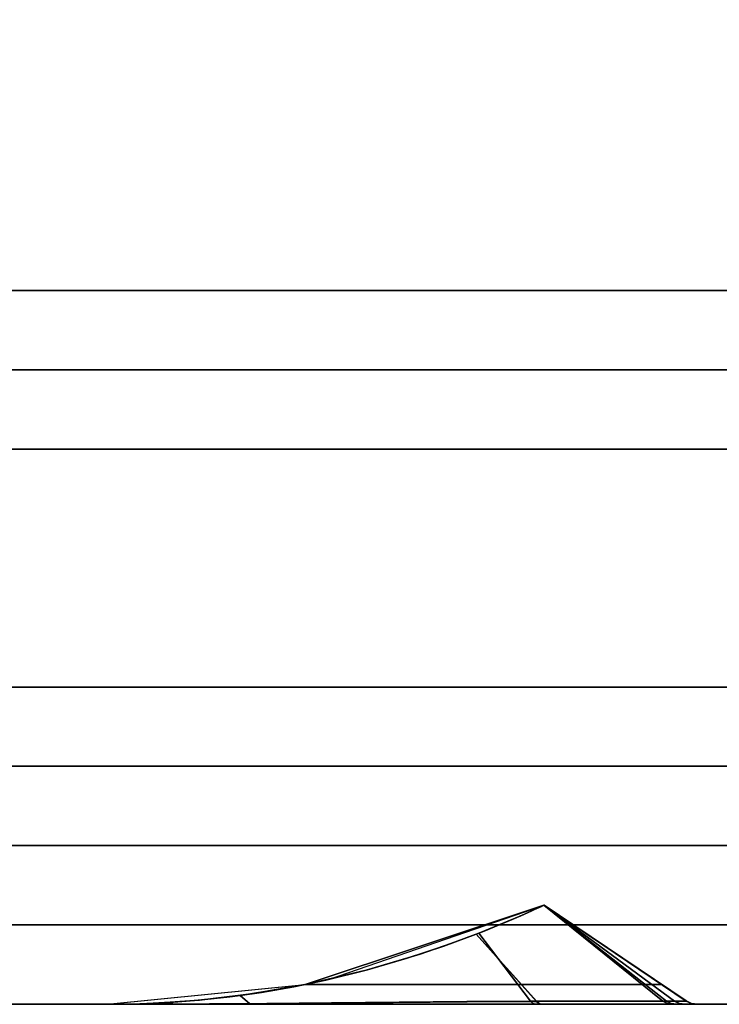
# Model space of a CAD drawing. Header units: centimetres. Extents: x -18 to 18, y -18 to 18.
# Tile 10 of 45: x -5.7 to -2.2, y -18 to -13. Entities that reach past the tile are written whole.
import ezdxf

# ---------------------------------------------------------------- set-up
doc = ezdxf.new("R2010")
doc.units = ezdxf.units.CM
doc.layers.get('0').update_dxf_attribs({"true_color": 0x5890e1})

msp = doc.modelspace()

# ---------------------------------------------------------------- linework, layer by layer
at = {"color": 183, "true_color": 0x8c58e1}
for points in [[(17.6, 17.6, 0), (17.6, -17.6, 0), (-17.6, -17.6, 0), (-17.6, 17.6, 0)], [(-17.6, 17.6, 0), (-17.6, -17.6, 0), (17.6, -17.6, 0), (17.6, 17.6, 0)], [(-16.4, 16.4, 0), (16.4, 16.4, 0), (16.4, -16.4, 0), (-16.4, -16.4, 0)], [(-14.4, -14.4, 0), (-14.4, 14.4, 0), (14.4, 14.4, 0), (14.4, -14.4, 0)], [(14.4, -14.8, 0), (-14.4, -14.8, 0), (-14.4, -14.7923, 0), (-14.4, -14.7695, 0), (-14.4, -14.7325, 0), (-14.4, -14.6828, 0), (-14.4, -14.6222, 0), (-14.4, -14.553, 0), (-14.4, -14.478, 0), (-14.4, -14.4, 0), (14.4, -14.4, 0), (14.4, -14.478, 0), (14.4, -14.553, 0), (14.4, -14.6222, 0), (14.4, -14.6828, 0), (14.4, -14.7325, 0), (14.4, -14.7695, 0), (14.4, -14.7923, 0)], [(14.4, -14.8674, 0), (14.4, -14.9172, 0), (14.4, -14.9778, 0), (14.4, -15.0469, 0), (14.4, -15.122, 0), (14.4, -15.2, 0), (-14.4, -15.2, 0), (-14.4, -15.122, 0), (-14.4, -15.0469, 0), (-14.4, -14.9778, 0), (-14.4, -14.9172, 0), (-14.4, -14.8674, 0), (-14.4, -14.8304, 0), (-14.4, -14.8077, 0), (-14.4, -14.8, 0), (14.4, -14.8, 0), (14.4, -14.8077, 0), (14.4, -14.8304, 0)], [(16.4, -16.7923, 0), (16.4, -16.8, 0), (-16.4, -16.8, 0), (-16.4, -16.7923, 0), (-16.4, -16.7695, 0), (-16.4, -16.7325, 0), (-16.4, -16.6828, 0), (-16.4, -16.6222, 0), (-16.4, -16.553, 0), (-16.4, -16.478, 0), (-16.4, -16.4, 0), (16.4, -16.4, 0), (16.4, -16.478, 0), (16.4, -16.553, 0), (16.4, -16.6222, 0), (16.4, -16.6828, 0), (16.4, -16.7325, 0), (16.4, -16.7695, 0)], [(16.4, -16.8304, 0), (16.4, -16.8674, 0), (16.4, -16.9172, 0), (16.4, -16.9778, 0), (16.4, -17.0469, 0), (16.4, -17.122, 0), (16.4, -17.2, 0), (-16.4, -17.2, 0), (-16.4, -17.122, 0), (-16.4, -17.0469, 0), (-16.4, -16.9778, 0), (-16.4, -16.9172, 0), (-16.4, -16.8674, 0), (-16.4, -16.8304, 0), (-16.4, -16.8077, 0), (-16.4, -16.8, 0), (16.4, -16.8, 0), (16.4, -16.8077, 0)], [(-5.2304, -18, 0), (-5.2447, -18, 0), (-5.2456, -17.9999, 0), (-5.2456, -18, 0), (-4.2464, -17.9, 0), (-3.0424, -17.4999, 0), (-3.0424, -17.4998, 0), (-3.0424, -17.4998, 0), (-3.0615, -17.5089, 0), (-3.1039, -17.5284, 0), (-3.1594, -17.5532, 0), (-3.2241, -17.581, 0), (-3.2942, -17.61, 0), (-3.3716, -17.6409, 0), (-3.5116, -17.6936, 0), (-3.6668, -17.7469, 0), (-3.9389, -17.8277, 0), (-4.2296, -17.8965, 0), (-4.5179, -17.9472, 0), (-4.78, -17.9785, 0), (-4.9284, -17.99, 0), (-5.0715, -17.997, 0), (-5.1365, -17.9988, 0), (-5.1911, -17.9996, 0)], [(-5.2447, -18, 0), (-5.2451, -18, 0), (-5.245, -18, 0), (-5.245, -18, 0), (-4.2457, -17.9, 0), (-4.1295, -17.875, 0), (-3.0419, -17.4999, 0), (-3.0419, -17.4999, 0), (-3.0419, -17.4999, 0), (-3.0419, -17.4999, 0), (-3.0419, -17.4999, 0), (-3.0427, -17.5003, 0), (-3.0555, -17.5064, 0), (-3.0906, -17.5227, 0), (-3.1412, -17.5455, 0), (-3.2029, -17.5723, 0), (-3.272, -17.6012, 0), (-3.3447, -17.6306, 0), (-3.3851, -17.6464, 0), (-3.5479, -17.7067, 0), (-3.7324, -17.768, 0), (-3.9332, -17.8263, 0), (-4.1434, -17.8781, 0), (-4.3051, -17.9116, 0), (-4.5748, -17.9553, 0), (-4.6269, -17.962, 0), (-4.786, -17.9791, 0), (-4.9323, -17.9904, 0), (-5.0111, -17.9947, 0), (-5.0802, -17.9974, 0), (-5.1422, -17.999, 0), (-5.1935, -17.9997, 0), (-5.2294, -18, 0), (-5.2419, -18, 0)], [(-5.2444, -18, 0), (-5.2448, -18, 0), (-5.2448, -18, 0), (-5.2448, -18, 0), (-4.2454, -17.9, 0), (-4.1292, -17.875, 0), (-3.0416, -17.4999, 0), (-3.0416, -17.4999, 0), (-3.0416, -17.4999, 0), (-3.0416, -17.4999, 0), (-3.0416, -17.4999, 0), (-3.0424, -17.5003, 0), (-3.0552, -17.5064, 0), (-3.0903, -17.5227, 0), (-3.1409, -17.5455, 0), (-3.2026, -17.5723, 0), (-3.2717, -17.6012, 0), (-3.3445, -17.6306, 0), (-3.3848, -17.6464, 0), (-3.5476, -17.7067, 0), (-3.7321, -17.768, 0), (-3.9329, -17.8263, 0), (-4.1432, -17.8781, 0), (-4.3048, -17.9116, 0), (-4.5745, -17.9553, 0), (-4.6266, -17.962, 0), (-4.7857, -17.9791, 0), (-4.932, -17.9904, 0), (-5.0108, -17.9947, 0), (-5.0799, -17.9974, 0), (-5.142, -17.999, 0), (-5.1933, -17.9997, 0), (-5.2291, -18, 0), (-5.2416, -18, 0)], [(-5.2444, -18, 0), (-5.2448, -18, 0), (-5.2448, -18, 0), (-5.2448, -18, 0), (-4.2454, -17.9, 0), (-4.1292, -17.875, 0), (-3.0416, -17.4999, 0), (-3.0416, -17.4999, 0), (-3.0416, -17.4999, 0), (-3.0416, -17.4999, 0), (-3.0416, -17.4999, 0), (-3.0424, -17.5003, 0), (-3.0552, -17.5064, 0), (-3.0903, -17.5227, 0), (-3.1409, -17.5455, 0), (-3.2026, -17.5723, 0), (-3.2717, -17.6012, 0), (-3.3445, -17.6306, 0), (-3.3848, -17.6464, 0), (-3.5476, -17.7067, 0), (-3.7321, -17.768, 0), (-3.9329, -17.8263, 0), (-4.1432, -17.8781, 0), (-4.3048, -17.9116, 0), (-4.467, -17.9397, 0), (-4.5745, -17.9553, 0), (-4.6266, -17.962, 0), (-4.7857, -17.9791, 0), (-4.932, -17.9904, 0), (-5.0108, -17.9947, 0), (-5.0799, -17.9974, 0), (-5.142, -17.999, 0), (-5.1933, -17.9997, 0), (-5.2291, -18, 0), (-5.2416, -18, 0)], [(-5.2444, -18, 0), (-5.2448, -18, 0), (-5.2448, -18, 0), (-5.2448, -18, 0), (-4.2454, -17.9, 0), (-4.1292, -17.875, 0), (-3.0416, -17.4999, 0), (-3.0416, -17.4999, 0), (-3.0416, -17.4999, 0), (-3.0416, -17.4999, 0), (-3.0416, -17.4999, 0), (-3.0424, -17.5003, 0), (-3.0552, -17.5064, 0), (-3.0903, -17.5227, 0), (-3.1409, -17.5455, 0), (-3.2026, -17.5723, 0), (-3.2717, -17.6012, 0), (-3.3445, -17.6306, 0), (-3.3848, -17.6464, 0), (-3.5476, -17.7067, 0), (-3.7321, -17.768, 0), (-3.9329, -17.8263, 0), (-4.1432, -17.8781, 0), (-4.3048, -17.9116, 0), (-4.467, -17.9397, 0), (-4.5745, -17.9553, 0), (-4.6266, -17.962, 0), (-4.7857, -17.9791, 0), (-4.932, -17.9904, 0), (-5.0108, -17.9947, 0), (-5.0799, -17.9974, 0), (-5.142, -17.999, 0), (-5.1933, -17.9997, 0), (-5.2291, -18, 0), (-5.2416, -18, 0)], [(-5.2444, -18, 0), (-5.2448, -18, 0), (-5.2448, -18, 0), (-5.2448, -18, 0), (-4.2454, -17.9, 0), (-4.1292, -17.875, 0), (-3.0416, -17.4999, 0), (-3.0416, -17.4999, 0), (-3.0416, -17.4999, 0), (-3.0416, -17.4999, 0), (-3.0416, -17.4999, 0), (-3.0424, -17.5003, 0), (-3.0552, -17.5064, 0), (-3.0903, -17.5227, 0), (-3.1409, -17.5455, 0), (-3.2026, -17.5723, 0), (-3.2717, -17.6012, 0), (-3.3445, -17.6306, 0), (-3.3848, -17.6464, 0), (-3.5476, -17.7067, 0), (-3.7321, -17.768, 0), (-3.9329, -17.8263, 0), (-4.1432, -17.8781, 0), (-4.3048, -17.9116, 0), (-4.467, -17.9397, 0), (-4.5745, -17.9553, 0), (-4.6266, -17.962, 0), (-4.7857, -17.9791, 0), (-4.932, -17.9904, 0), (-5.0108, -17.9947, 0), (-5.0799, -17.9974, 0), (-5.142, -17.999, 0), (-5.1933, -17.9997, 0), (-5.2291, -18, 0), (-5.2416, -18, 0)], [(-2.4481, -17.9, 0), (-3.0424, -17.4999, 0), (-4.2464, -17.9, 0)], [(-2.4478, -17.9, 0), (-3.0419, -17.4999, 0), (-4.2457, -17.9, 0)], [(-2.4475, -17.9, 0), (-3.0416, -17.4999, 0), (-4.2454, -17.9, 0)], [(-2.4475, -17.9, 0), (-3.0416, -17.4999, 0), (-4.2454, -17.9, 0)], [(-2.4475, -17.9, 0), (-3.0416, -17.4999, 0), (-4.2454, -17.9, 0)], [(-2.4475, -17.9, 0), (-3.0416, -17.4999, 0), (-4.2454, -17.9, 0)], [(-3.3851, -17.6464, 0), (-3.3447, -17.6306, 0), (-3.272, -17.6012, 0), (-3.2029, -17.5723, 0), (-3.1412, -17.5455, 0), (-3.0906, -17.5227, 0), (-3.0555, -17.5064, 0), (-3.0427, -17.5003, 0), (-2.4247, -17.9844, 0), (-2.5373, -17.984, 0), (-2.687, -17.9841, 0), (-2.8694, -17.9847, 0), (-3.0791, -17.9858, 0)], [(-3.3848, -17.6464, 0), (-3.3445, -17.6306, 0), (-3.2717, -17.6012, 0), (-3.2026, -17.5723, 0), (-3.1409, -17.5455, 0), (-3.0903, -17.5227, 0), (-3.0552, -17.5064, 0), (-3.0424, -17.5003, 0), (-2.4244, -17.9844, 0), (-2.537, -17.984, 0), (-2.6867, -17.9841, 0), (-2.8691, -17.9847, 0), (-3.0788, -17.9858, 0)], [(-3.3848, -17.6464, 0), (-3.3445, -17.6306, 0), (-3.2717, -17.6012, 0), (-3.2026, -17.5723, 0), (-3.1409, -17.5455, 0), (-3.0903, -17.5227, 0), (-3.0552, -17.5064, 0), (-3.0424, -17.5003, 0), (-2.4244, -17.9844, 0), (-2.537, -17.984, 0), (-2.6867, -17.9841, 0), (-2.8691, -17.9847, 0), (-3.0788, -17.9858, 0)], [(-3.3848, -17.6464, 0), (-3.3445, -17.6306, 0), (-3.2717, -17.6012, 0), (-3.2026, -17.5723, 0), (-3.1409, -17.5455, 0), (-3.0903, -17.5227, 0), (-3.0552, -17.5064, 0), (-3.0424, -17.5003, 0), (-2.4244, -17.9844, 0), (-2.537, -17.984, 0), (-2.6867, -17.9841, 0), (-2.8691, -17.9847, 0), (-3.0788, -17.9858, 0)], [(-3.3848, -17.6464, 0), (-3.3445, -17.6306, 0), (-3.2717, -17.6012, 0), (-3.2026, -17.5723, 0), (-3.1409, -17.5455, 0), (-3.0903, -17.5227, 0), (-3.0552, -17.5064, 0), (-3.0424, -17.5003, 0), (-2.4244, -17.9844, 0), (-2.537, -17.984, 0), (-2.6867, -17.9841, 0), (-2.8691, -17.9847, 0), (-3.0788, -17.9858, 0)], [(-3.2942, -17.61, 0), (-3.2361, -17.586, 0), (-3.2241, -17.581, 0), (-3.1594, -17.5532, 0), (-3.1039, -17.5284, 0), (-3.0615, -17.5089, 0), (-3.0424, -17.4998, 0), (-2.4426, -17.9846, 0), (-2.5613, -17.9838, 0), (-2.715, -17.9836, 0), (-2.8996, -17.9839, 0), (-3.1098, -17.9847, 0), (-3.3716, -17.6409, 0)], [(-3.0427, -17.5003, 0), (-3.0419, -17.4999, 0), (-3.0419, -17.4999, 0), (-2.3834, -17.9847, 0), (-2.4247, -17.9844, 0)], [(-3.0424, -17.4998, 0), (-3.0424, -17.4999, 0), (-2.4481, -17.9, 0), (-2.383, -17.9438, 0), (-2.3525, -17.9644, 0), (-2.3249, -17.983, 0), (-2.3248, -17.9829, 0)], [(-2.4426, -17.9846, 0), (-3.0424, -17.4998, 0), (-3.0424, -17.4998, 0), (-3.0424, -17.4998, 0), (-2.3248, -17.9829, 0), (-2.3519, -17.985, 0)], [(-3.0424, -17.5003, 0), (-3.0416, -17.4999, 0), (-3.0416, -17.4999, 0), (-2.3831, -17.9847, 0), (-2.4244, -17.9844, 0)], [(-3.0424, -17.5003, 0), (-3.0416, -17.4999, 0), (-3.0416, -17.4999, 0), (-2.3831, -17.9847, 0), (-2.4244, -17.9844, 0)], [(-3.0424, -17.5003, 0), (-3.0416, -17.4999, 0), (-3.0416, -17.4999, 0), (-2.3831, -17.9847, 0), (-2.4244, -17.9844, 0)], [(-3.0424, -17.5003, 0), (-3.0416, -17.4999, 0), (-3.0416, -17.4999, 0), (-2.3831, -17.9847, 0), (-2.4244, -17.9844, 0)], [(-3.0419, -17.4999, 0), (-3.0419, -17.4999, 0), (-2.4478, -17.9, 0), (-2.378, -17.947, 0), (-2.3479, -17.9672, 0), (-2.3246, -17.9829, 0), (-2.3246, -17.983, 0)], [(-2.3246, -17.983, 0), (-2.3247, -17.9835, 0), (-3.0419, -17.4999, 0), (-3.0419, -17.4999, 0)], [(-2.3247, -17.9835, 0), (-2.3834, -17.9847, 0), (-3.0419, -17.4999, 0), (-3.0419, -17.4999, 0)], [(-3.0416, -17.4999, 0), (-3.0416, -17.4999, 0), (-2.4475, -17.9, 0), (-2.3777, -17.947, 0), (-2.3476, -17.9672, 0), (-2.3243, -17.9829, 0), (-2.3243, -17.983, 0)], [(-2.3243, -17.983, 0), (-2.3244, -17.9835, 0), (-3.0416, -17.4999, 0), (-3.0416, -17.4999, 0)], [(-2.3244, -17.9835, 0), (-2.3831, -17.9847, 0), (-3.0416, -17.4999, 0), (-3.0416, -17.4999, 0)], [(-3.0416, -17.4999, 0), (-3.0416, -17.4999, 0), (-2.4475, -17.9, 0), (-2.3777, -17.947, 0), (-2.3476, -17.9672, 0), (-2.3243, -17.9829, 0), (-2.3243, -17.983, 0)], [(-2.3243, -17.983, 0), (-2.3244, -17.9835, 0), (-3.0416, -17.4999, 0), (-3.0416, -17.4999, 0)], [(-2.3244, -17.9835, 0), (-2.3831, -17.9847, 0), (-3.0416, -17.4999, 0), (-3.0416, -17.4999, 0)], [(-3.0416, -17.4999, 0), (-3.0416, -17.4999, 0), (-2.4475, -17.9, 0), (-2.3777, -17.947, 0), (-2.3476, -17.9672, 0), (-2.3243, -17.9829, 0), (-2.3243, -17.983, 0)], [(-2.3243, -17.983, 0), (-2.3244, -17.9835, 0), (-3.0416, -17.4999, 0), (-3.0416, -17.4999, 0)], [(-2.3244, -17.9835, 0), (-2.3831, -17.9847, 0), (-3.0416, -17.4999, 0), (-3.0416, -17.4999, 0)], [(-3.0416, -17.4999, 0), (-3.0416, -17.4999, 0), (-2.4475, -17.9, 0), (-2.3777, -17.947, 0), (-2.3476, -17.9672, 0), (-2.3243, -17.9829, 0), (-2.3243, -17.983, 0)], [(-2.3243, -17.983, 0), (-2.3244, -17.9835, 0), (-3.0416, -17.4999, 0), (-3.0416, -17.4999, 0)], [(-2.3244, -17.9835, 0), (-2.3831, -17.9847, 0), (-3.0416, -17.4999, 0), (-3.0416, -17.4999, 0)], [(17.6, -17.9923, 0), (17.6, -18, 0), (-17.6, -18, 0), (-17.6, -17.9923, 0), (-17.6, -17.9695, 0), (-17.6, -17.9325, 0), (-17.6, -17.8828, 0), (-17.6, -17.8222, 0), (-17.6, -17.753, 0), (-17.6, -17.678, 0), (-17.6, -17.6, 0), (17.6, -17.6, 0), (17.6, -17.678, 0), (17.6, -17.753, 0), (17.6, -17.8222, 0), (17.6, -17.8828, 0), (17.6, -17.9325, 0), (17.6, -17.9695, 0)], [(-17.6, -18, 0), (17.6, -18, 0), (17.6, -17.9923, 0), (17.6, -17.9695, 0), (17.6, -17.9325, 0), (17.6, -17.8828, 0), (17.6, -17.8222, 0), (17.6, -17.753, 0), (17.6, -17.678, 0), (17.6, -17.6, 0), (-17.6, -17.6, 0), (-17.6, -17.678, 0), (-17.6, -17.753, 0), (-17.6, -17.8222, 0), (-17.6, -17.8828, 0), (-17.6, -17.9325, 0), (-17.6, -17.9695, 0), (-17.6, -17.9923, 0)], [(-5.2445, -18, 0), (-5.2447, -18, 0), (-5.2304, -18, 0), (-5.1911, -17.9996, 0), (-5.1365, -17.9988, 0), (-5.0715, -17.997, 0), (-5.0601, -17.9966, 0), (-4.9284, -17.99, 0), (-4.78, -17.9784, 0), (-4.5179, -17.9472, 0), (-4.2296, -17.8965, 0), (-3.9389, -17.8277, 0), (-3.6668, -17.7469, 0), (-3.5116, -17.6935, 0), (-3.3716, -17.6409, 0), (-3.1098, -17.9847, 0), (-3.431, -17.9866, 0), (-3.772, -17.9892, 0), (-4.1145, -17.9923, 0), (-4.4396, -17.9953, 0), (-4.729, -17.9978, 0), (-4.9665, -17.9993, 0), (-5.1369, -17.9999, 0), (-5.2282, -18, 0)], [(-4.3051, -17.9116, 0), (-4.3051, -17.9115, 0), (-4.1434, -17.8782, 0), (-4.1435, -17.8781, 0), (-3.9332, -17.8263, 0), (-3.7324, -17.768, 0), (-3.5479, -17.7067, 0), (-3.3851, -17.6464, 0), (-3.0791, -17.9858, 0), (-3.4294, -17.9881, 0), (-3.8037, -17.9912, 0), (-4.1777, -17.9945, 0), (-4.5269, -17.9973, 0), (-4.5748, -17.9553, 0)], [(-4.3048, -17.9116, 0), (-4.3048, -17.9115, 0), (-4.1432, -17.8782, 0), (-4.1432, -17.8781, 0), (-3.9329, -17.8263, 0), (-3.7321, -17.768, 0), (-3.5476, -17.7067, 0), (-3.3848, -17.6464, 0), (-3.0788, -17.9858, 0), (-3.4291, -17.9881, 0), (-3.8034, -17.9912, 0), (-4.1774, -17.9945, 0), (-4.5266, -17.9973, 0), (-4.5745, -17.9553, 0)], [(-4.3048, -17.9116, 0), (-4.3048, -17.9115, 0), (-4.1432, -17.8782, 0), (-4.1432, -17.8781, 0), (-3.9329, -17.8263, 0), (-3.7321, -17.768, 0), (-3.5476, -17.7067, 0), (-3.3848, -17.6464, 0), (-3.0788, -17.9858, 0), (-3.4291, -17.9881, 0), (-3.8034, -17.9912, 0), (-4.1774, -17.9945, 0), (-4.5266, -17.9973, 0), (-4.5745, -17.9553, 0), (-4.467, -17.9397, 0)], [(-4.3048, -17.9116, 0), (-4.3048, -17.9115, 0), (-4.1432, -17.8782, 0), (-4.1432, -17.8781, 0), (-3.9329, -17.8263, 0), (-3.7321, -17.768, 0), (-3.5476, -17.7067, 0), (-3.3848, -17.6464, 0), (-3.0788, -17.9858, 0), (-3.4291, -17.9881, 0), (-3.8034, -17.9912, 0), (-4.1774, -17.9945, 0), (-4.5266, -17.9973, 0), (-4.5745, -17.9553, 0), (-4.467, -17.9397, 0)], [(-4.3048, -17.9116, 0), (-4.3048, -17.9115, 0), (-4.1432, -17.8782, 0), (-4.1432, -17.8781, 0), (-3.9329, -17.8263, 0), (-3.7321, -17.768, 0), (-3.5476, -17.7067, 0), (-3.3848, -17.6464, 0), (-3.0788, -17.9858, 0), (-3.4291, -17.9881, 0), (-3.8034, -17.9912, 0), (-4.1774, -17.9945, 0), (-4.5266, -17.9973, 0), (-4.5745, -17.9553, 0), (-4.467, -17.9397, 0)], [(-5.12, -17.9985, 0), (-5.2456, -18, 0), (-2.269, -18, 0), (-2.2982, -17.9956, 0), (-2.3249, -17.983, 0), (-2.3525, -17.9644, 0), (-2.383, -17.9438, 0), (-2.4153, -17.9221, 0), (-2.4481, -17.9, 0), (-4.2464, -17.9, 0), (-4.3085, -17.9122, 0), (-4.3707, -17.9236, 0), (-4.4953, -17.9439, 0), (-4.62, -17.9611, 0), (-4.7447, -17.9752, 0), (-4.8695, -17.986, 0), (-4.9947, -17.9938, 0)], [(-5.1212, -17.9985, 0), (-5.245, -18, 0), (-2.2689, -18, 0), (-2.2975, -17.9958, 0), (-2.3246, -17.9829, 0), (-2.3479, -17.9672, 0), (-2.378, -17.947, 0), (-2.4123, -17.9238, 0), (-2.4478, -17.9, 0), (-4.2457, -17.9, 0), (-4.3079, -17.9122, 0), (-4.3702, -17.9236, 0), (-4.495, -17.944, 0), (-4.62, -17.9612, 0), (-4.745, -17.9753, 0), (-4.8702, -17.9862, 0), (-4.9957, -17.9939, 0)], [(-5.1209, -17.9985, 0), (-5.2448, -18, 0), (-2.2686, -18, 0), (-2.2972, -17.9958, 0), (-2.3243, -17.9829, 0), (-2.3476, -17.9672, 0), (-2.3777, -17.947, 0), (-2.4121, -17.9238, 0), (-2.4475, -17.9, 0), (-4.2454, -17.9, 0), (-4.3077, -17.9122, 0), (-4.3699, -17.9236, 0), (-4.4947, -17.944, 0), (-4.6197, -17.9612, 0), (-4.7447, -17.9753, 0), (-4.87, -17.9862, 0), (-4.9954, -17.9939, 0)], [(-5.1209, -17.9985, 0), (-5.2448, -18, 0), (-2.2686, -18, 0), (-2.2972, -17.9958, 0), (-2.3243, -17.9829, 0), (-2.3476, -17.9672, 0), (-2.3777, -17.947, 0), (-2.4121, -17.9238, 0), (-2.4475, -17.9, 0), (-4.2454, -17.9, 0), (-4.3077, -17.9122, 0), (-4.3699, -17.9236, 0), (-4.4947, -17.944, 0), (-4.6197, -17.9612, 0), (-4.7447, -17.9753, 0), (-4.87, -17.9862, 0), (-4.9954, -17.9939, 0)], [(-5.1209, -17.9985, 0), (-5.2448, -18, 0), (-2.2686, -18, 0), (-2.2972, -17.9958, 0), (-2.3243, -17.9829, 0), (-2.3476, -17.9672, 0), (-2.3777, -17.947, 0), (-2.4121, -17.9238, 0), (-2.4475, -17.9, 0), (-4.2454, -17.9, 0), (-4.3077, -17.9122, 0), (-4.3699, -17.9236, 0), (-4.4947, -17.944, 0), (-4.6197, -17.9612, 0), (-4.7447, -17.9753, 0), (-4.87, -17.9862, 0), (-4.9954, -17.9939, 0)], [(-5.1209, -17.9985, 0), (-5.2448, -18, 0), (-2.2686, -18, 0), (-2.2972, -17.9958, 0), (-2.3243, -17.9829, 0), (-2.3476, -17.9672, 0), (-2.3777, -17.947, 0), (-2.4121, -17.9238, 0), (-2.4475, -17.9, 0), (-4.2454, -17.9, 0), (-4.3077, -17.9122, 0), (-4.3699, -17.9236, 0), (-4.4947, -17.944, 0), (-4.6197, -17.9612, 0), (-4.7447, -17.9753, 0), (-4.87, -17.9862, 0), (-4.9954, -17.9939, 0)], [(-4.9094, -17.9994, 0), (-4.9323, -17.9904, 0), (-4.786, -17.9791, 0), (-4.6269, -17.962, 0), (-4.627, -17.962, 0), (-4.5748, -17.9553, 0), (-4.5269, -17.9973, 0), (-4.7319, -17.9986, 0)], [(-4.9091, -17.9994, 0), (-4.932, -17.9904, 0), (-4.7857, -17.9791, 0), (-4.6266, -17.962, 0), (-4.5745, -17.9552, 0), (-4.5266, -17.9973, 0), (-4.7317, -17.9986, 0)], [(-4.9091, -17.9994, 0), (-4.932, -17.9904, 0), (-4.7857, -17.9791, 0), (-4.6266, -17.962, 0), (-4.5745, -17.9552, 0), (-4.5266, -17.9973, 0), (-4.7317, -17.9986, 0)], [(-4.9091, -17.9994, 0), (-4.932, -17.9904, 0), (-4.7857, -17.9791, 0), (-4.6266, -17.962, 0), (-4.5745, -17.9552, 0), (-4.5266, -17.9973, 0), (-4.7317, -17.9986, 0)], [(-4.9091, -17.9994, 0), (-4.932, -17.9904, 0), (-4.7857, -17.9791, 0), (-4.6266, -17.962, 0), (-4.6267, -17.962, 0), (-4.5745, -17.9553, 0), (-4.5266, -17.9973, 0), (-4.7317, -17.9986, 0)], [(-17.6, -18, 0), (17.6, -18, 0), (17.6, -18, 0), (-17.6, -18, 0)], [(-5.2447, -18, 0), (-5.2447, -18, 0), (-5.2445, -18, 0), (-5.2282, -18, 0), (-5.2292, -18, 0), (-5.1416, -18, 0), (-4.9762, -18, 0), (-4.7429, -18, 0), (-4.4538, -18, 0), (-4.124, -18, 0), (-3.7725, -18, 0), (-3.4196, -18, 0), (-3.0857, -18, 0), (-2.6749, -18, 0), (-2.5157, -18, 0), (-2.3935, -18, 0), (-2.3935, -18, 0), (-2.3002, -18, 0), (-2.2689, -18, 0), (-2.269, -18, 0), (-5.2456, -18, 0), (-5.2456, -18, 0)], [(-5.0111, -17.9947, 0), (-4.9323, -17.9904, 0), (-4.9094, -17.9994, 0), (-5.0201, -17.9998, 0), (-5.1103, -17.9999, 0), (-5.1784, -18, 0), (-5.2232, -18, 0), (-5.245, -18, 0), (-5.2451, -18, 0), (-5.2447, -18, 0), (-5.2419, -18, 0), (-5.2294, -18, 0), (-5.1935, -17.9997, 0), (-5.1422, -17.999, 0), (-5.0802, -17.9974, 0)], [(-2.2688, -18, 0), (-2.2687, -18, 0), (-5.245, -18, 0), (-5.245, -18, 0), (-5.245, -18, 0), (-5.245, -18, 0), (-5.2232, -18, 0), (-5.2235, -18, 0), (-5.2138, -18, 0), (-5.103, -18, 0), (-4.9178, -18, 0), (-4.5392, -18, 0), (-4.1873, -18, 0), (-3.805, -18, 0), (-3.4186, -18, 0), (-3.0547, -18, 0), (-2.8364, -18, 0), (-2.6464, -18, 0), (-2.4909, -18, 0), (-2.3747, -18, 0), (-2.3325, -18, 0), (-2.2697, -18, 0)], [(-5.0108, -17.9947, 0), (-4.932, -17.9904, 0), (-4.9091, -17.9994, 0), (-5.0198, -17.9998, 0), (-5.11, -17.9999, 0), (-5.1781, -18, 0), (-5.2229, -18, 0), (-5.2448, -18, 0), (-5.2448, -18, 0), (-5.2444, -18, 0), (-5.2416, -18, 0), (-5.2291, -18, 0), (-5.1933, -17.9997, 0), (-5.142, -17.999, 0), (-5.0799, -17.9974, 0), (-5.0671, -17.997, 0)], [(-5.0108, -17.9947, 0), (-4.932, -17.9904, 0), (-4.9091, -17.9994, 0), (-5.0198, -17.9998, 0), (-5.11, -17.9999, 0), (-5.1781, -18, 0), (-5.2229, -18, 0), (-5.2448, -18, 0), (-5.2448, -18, 0), (-5.2444, -18, 0), (-5.2416, -18, 0), (-5.2291, -18, 0), (-5.1933, -17.9997, 0), (-5.142, -17.999, 0), (-5.0799, -17.9974, 0)], [(-5.0108, -17.9947, 0), (-4.932, -17.9904, 0), (-4.9091, -17.9994, 0), (-5.0198, -17.9998, 0), (-5.11, -17.9999, 0), (-5.1781, -18, 0), (-5.2229, -18, 0), (-5.2448, -18, 0), (-5.2448, -18, 0), (-5.2444, -18, 0), (-5.2416, -18, 0), (-5.2291, -18, 0), (-5.1933, -17.9997, 0), (-5.142, -17.999, 0), (-5.0799, -17.9974, 0)], [(-5.0108, -17.9947, 0), (-4.932, -17.9904, 0), (-4.9091, -17.9994, 0), (-5.0198, -17.9998, 0), (-5.11, -17.9999, 0), (-5.1781, -18, 0), (-5.2229, -18, 0), (-5.2448, -18, 0), (-5.2448, -18, 0), (-5.2444, -18, 0), (-5.2416, -18, 0), (-5.2291, -18, 0), (-5.1933, -17.9997, 0), (-5.142, -17.999, 0), (-5.0799, -17.9974, 0)], [(-2.2685, -18, 0), (-2.2685, -18, 0), (-5.2448, -18, 0), (-5.2448, -18, 0), (-5.2448, -18, 0), (-5.2448, -18, 0), (-5.2229, -18, 0), (-5.2233, -18, 0), (-5.2071, -18, 0), (-5.0962, -18, 0), (-4.9175, -18, 0), (-4.5389, -18, 0), (-4.187, -18, 0), (-3.8047, -18, 0), (-3.4183, -18, 0), (-3.0544, -18, 0), (-2.8361, -18, 0), (-2.6462, -18, 0), (-2.4907, -18, 0), (-2.3744, -18, 0), (-2.3322, -18, 0), (-2.2694, -18, 0)], [(-2.2685, -18, 0), (-2.2685, -18, 0), (-5.2448, -18, 0), (-5.2448, -18, 0), (-5.2448, -18, 0), (-5.2448, -18, 0), (-5.2229, -18, 0), (-5.2233, -18, 0), (-5.2071, -18, 0), (-5.0962, -18, 0), (-4.9175, -18, 0), (-4.5389, -18, 0), (-4.187, -18, 0), (-3.8047, -18, 0), (-3.4183, -18, 0), (-3.0544, -18, 0), (-2.8361, -18, 0), (-2.6462, -18, 0), (-2.4907, -18, 0), (-2.3744, -18, 0), (-2.3322, -18, 0), (-2.2694, -18, 0)], [(-2.2685, -18, 0), (-2.2685, -18, 0), (-5.2448, -18, 0), (-5.2448, -18, 0), (-5.2448, -18, 0), (-5.2448, -18, 0), (-5.2229, -18, 0), (-5.2233, -18, 0), (-5.2071, -18, 0), (-5.0962, -18, 0), (-4.9175, -18, 0), (-4.5389, -18, 0), (-4.187, -18, 0), (-3.8047, -18, 0), (-3.4183, -18, 0), (-3.0544, -18, 0), (-2.8361, -18, 0), (-2.6462, -18, 0), (-2.4907, -18, 0), (-2.3744, -18, 0), (-2.3322, -18, 0), (-2.2694, -18, 0)], [(-2.2685, -18, 0), (-2.2685, -18, 0), (-5.2448, -18, 0), (-5.2448, -18, 0), (-5.2448, -18, 0), (-5.2448, -18, 0), (-5.2229, -18, 0), (-5.2233, -18, 0), (-5.2071, -18, 0), (-5.0962, -18, 0), (-4.9175, -18, 0), (-4.5389, -18, 0), (-4.187, -18, 0), (-3.8047, -18, 0), (-3.4183, -18, 0), (-3.0544, -18, 0), (-2.8361, -18, 0), (-2.6462, -18, 0), (-2.4907, -18, 0), (-2.3744, -18, 0), (-2.3322, -18, 0), (-2.2694, -18, 0)], [(-3.0983, -17.9961, 0), (-3.0857, -18, 0), (-3.4196, -18, 0), (-3.7725, -18, 0), (-4.124, -18, 0), (-4.4538, -18, 0), (-4.7429, -18, 0), (-4.9762, -18, 0), (-5.1416, -18, 0), (-5.2292, -18, 0), (-5.2282, -18, 0), (-5.1369, -17.9999, 0), (-4.9665, -17.9993, 0), (-4.729, -17.9978, 0), (-4.4396, -17.9953, 0), (-4.1145, -17.9923, 0), (-3.772, -17.9892, 0), (-3.431, -17.9866, 0), (-3.1098, -17.9847, 0)], [(-5.2232, -18, 0), (-5.2232, -18, 0), (-5.2231, -18, 0), (-5.2231, -18, 0), (-5.1782, -18, 0), (-5.11, -17.9999, 0), (-4.9094, -17.9994, 0), (-4.9178, -18, 0), (-5.103, -18, 0), (-5.2138, -18, 0), (-5.2138, -18, 0)], [(-5.2229, -18, 0), (-5.2229, -18, 0), (-5.2229, -18, 0), (-5.2228, -18, 0), (-5.1779, -18, 0), (-5.1097, -17.9999, 0), (-4.9091, -17.9994, 0), (-4.9175, -18, 0), (-5.0962, -18, 0), (-5.2071, -18, 0)], [(-5.2229, -18, 0), (-5.2229, -18, 0), (-5.2229, -18, 0), (-5.2228, -18, 0), (-5.1779, -18, 0), (-5.1097, -17.9999, 0), (-4.9091, -17.9994, 0), (-4.9175, -18, 0), (-5.0962, -18, 0), (-5.2071, -18, 0)], [(-5.2229, -18, 0), (-5.2229, -18, 0), (-5.2229, -18, 0), (-5.2228, -18, 0), (-5.1779, -18, 0), (-5.1097, -17.9999, 0), (-4.9091, -17.9994, 0), (-4.9175, -18, 0), (-5.0962, -18, 0), (-5.2071, -18, 0)], [(-5.2229, -18, 0), (-5.2229, -18, 0), (-5.2229, -18, 0), (-5.2228, -18, 0), (-5.1779, -18, 0), (-5.1097, -17.9999, 0), (-4.9091, -17.9994, 0), (-4.9175, -18, 0), (-5.0962, -18, 0), (-5.2071, -18, 0)], [(-4.5392, -18, 0), (-4.9178, -18, 0), (-4.9094, -17.9994, 0), (-4.5269, -17.9973, 0)], [(-4.5389, -18, 0), (-4.9175, -18, 0), (-4.9091, -17.9994, 0), (-4.5266, -17.9973, 0)], [(-4.5389, -18, 0), (-4.9175, -18, 0), (-4.9091, -17.9994, 0), (-4.5266, -17.9973, 0)], [(-4.5389, -18, 0), (-4.9175, -18, 0), (-4.9091, -17.9994, 0), (-4.5266, -17.9973, 0)], [(-4.5389, -18, 0), (-4.9175, -18, 0), (-4.9091, -17.9994, 0), (-4.5266, -17.9973, 0)], [(-3.0674, -17.9964, 0), (-3.0547, -18, 0), (-3.4186, -18, 0), (-3.805, -18, 0), (-4.1873, -18, 0), (-4.5392, -18, 0), (-4.5269, -17.9973, 0), (-4.1777, -17.9945, 0), (-3.8037, -17.9912, 0), (-3.4294, -17.9881, 0), (-3.0791, -17.9858, 0)], [(-3.0671, -17.9964, 0), (-3.0544, -18, 0), (-3.4183, -18, 0), (-3.8047, -18, 0), (-4.187, -18, 0), (-4.5389, -18, 0), (-4.5266, -17.9973, 0), (-4.1774, -17.9945, 0), (-3.8034, -17.9912, 0), (-3.4291, -17.9881, 0), (-3.0788, -17.9858, 0)], [(-3.0671, -17.9964, 0), (-3.0544, -18, 0), (-3.4183, -18, 0), (-3.8047, -18, 0), (-4.187, -18, 0), (-4.5389, -18, 0), (-4.5266, -17.9973, 0), (-4.1774, -17.9945, 0), (-3.8034, -17.9912, 0), (-3.4291, -17.9881, 0), (-3.0788, -17.9858, 0)], [(-3.0671, -17.9964, 0), (-3.0544, -18, 0), (-3.4183, -18, 0), (-3.8047, -18, 0), (-4.187, -18, 0), (-4.5389, -18, 0), (-4.5266, -17.9973, 0), (-4.1774, -17.9945, 0), (-3.8034, -17.9912, 0), (-3.4291, -17.9881, 0), (-3.0788, -17.9858, 0)], [(-3.0671, -17.9964, 0), (-3.0544, -18, 0), (-3.4183, -18, 0), (-3.8047, -18, 0), (-4.187, -18, 0), (-4.5389, -18, 0), (-4.5266, -17.9973, 0), (-4.1774, -17.9945, 0), (-3.8034, -17.9912, 0), (-3.4291, -17.9881, 0), (-3.0788, -17.9858, 0)], [(-3.0983, -17.9961, 0), (-3.1098, -17.9847, 0), (-2.715, -17.9836, 0), (-2.4426, -17.9846, 0), (-2.4191, -17.9961, 0), (-2.3935, -18, 0), (-2.5157, -18, 0), (-2.6749, -18, 0), (-3.0857, -18, 0)], [(-2.5373, -17.984, 0), (-2.4247, -17.9844, 0), (-2.4007, -17.996, 0), (-2.3747, -18, 0), (-2.4909, -18, 0), (-2.6464, -18, 0), (-2.8364, -18, 0), (-3.0547, -18, 0), (-3.0674, -17.9964, 0), (-3.0791, -17.9858, 0), (-2.687, -17.9841, 0)], [(-3.0671, -17.9964, 0), (-3.0788, -17.9858, 0), (-2.6867, -17.9841, 0), (-2.537, -17.984, 0), (-2.4244, -17.9844, 0), (-2.4005, -17.996, 0), (-2.3744, -18, 0), (-2.4907, -18, 0), (-2.6462, -18, 0), (-2.8361, -18, 0), (-3.0544, -18, 0)], [(-2.537, -17.984, 0), (-2.4244, -17.9844, 0), (-2.4005, -17.996, 0), (-2.3744, -18, 0), (-2.4907, -18, 0), (-2.6462, -18, 0), (-2.8361, -18, 0), (-3.0544, -18, 0), (-3.0671, -17.9964, 0), (-3.0788, -17.9858, 0), (-2.6867, -17.9841, 0)], [(-3.0671, -17.9964, 0), (-3.0788, -17.9858, 0), (-2.6867, -17.9841, 0), (-2.537, -17.984, 0), (-2.4244, -17.9844, 0), (-2.4005, -17.996, 0), (-2.3744, -18, 0), (-2.4907, -18, 0), (-2.6462, -18, 0), (-2.8361, -18, 0), (-3.0544, -18, 0)], [(-2.537, -17.984, 0), (-2.4244, -17.9844, 0), (-2.4005, -17.996, 0), (-2.3744, -18, 0), (-2.4907, -18, 0), (-2.6462, -18, 0), (-2.8361, -18, 0), (-3.0544, -18, 0), (-3.0671, -17.9964, 0), (-3.0788, -17.9858, 0), (-2.6867, -17.9841, 0)], [(-2.4191, -17.9961, 0), (-2.4426, -17.9846, 0), (-2.3519, -17.985, 0), (-2.3248, -17.9829, 0), (-2.2981, -17.9956, 0), (-2.2689, -18, 0), (-2.3002, -18, 0), (-2.3935, -18, 0)], [(-2.3325, -18, 0), (-2.3747, -18, 0), (-2.4007, -17.996, 0), (-2.4247, -17.9844, 0), (-2.3834, -17.9847, 0), (-2.359, -17.9961, 0)], [(-2.3322, -18, 0), (-2.3744, -18, 0), (-2.4005, -17.996, 0), (-2.4244, -17.9844, 0), (-2.3831, -17.9847, 0), (-2.3587, -17.9961, 0)], [(-2.3322, -18, 0), (-2.3744, -18, 0), (-2.4005, -17.996, 0), (-2.4244, -17.9844, 0), (-2.3831, -17.9847, 0), (-2.3587, -17.9961, 0)], [(-2.3322, -18, 0), (-2.3744, -18, 0), (-2.4005, -17.996, 0), (-2.4244, -17.9844, 0), (-2.3831, -17.9847, 0), (-2.3587, -17.9961, 0)], [(-2.3322, -18, 0), (-2.3744, -18, 0), (-2.4005, -17.996, 0), (-2.4244, -17.9844, 0), (-2.3831, -17.9847, 0), (-2.3587, -17.9961, 0)], [(-2.2984, -17.9958, 0), (-2.2697, -18, 0), (-2.3325, -18, 0), (-2.359, -17.9961, 0), (-2.3834, -17.9847, 0), (-2.3247, -17.9835, 0)], [(-2.2981, -17.9958, 0), (-2.2694, -18, 0), (-2.3322, -18, 0), (-2.3587, -17.9961, 0), (-2.3831, -17.9847, 0), (-2.3244, -17.9835, 0)], [(-2.2981, -17.9958, 0), (-2.2694, -18, 0), (-2.3322, -18, 0), (-2.3587, -17.9961, 0), (-2.3831, -17.9847, 0), (-2.3244, -17.9835, 0)], [(-2.2981, -17.9958, 0), (-2.2694, -18, 0), (-2.3322, -18, 0), (-2.3587, -17.9961, 0), (-2.3831, -17.9847, 0), (-2.3244, -17.9835, 0)], [(-2.2981, -17.9958, 0), (-2.2694, -18, 0), (-2.3322, -18, 0), (-2.3587, -17.9961, 0), (-2.3831, -17.9847, 0), (-2.3244, -17.9835, 0)], [(-2.2981, -17.9956, 0), (-2.3248, -17.9829, 0), (-2.3249, -17.983, 0), (-2.2982, -17.9956, 0), (-2.269, -18, 0), (-2.2689, -18, 0)], [(-2.2688, -18, 0), (-2.2697, -18, 0), (-2.2984, -17.9958, 0), (-2.3247, -17.9835, 0), (-2.3246, -17.983, 0), (-2.298, -17.9956, 0)], [(-2.298, -17.9956, 0), (-2.3246, -17.983, 0), (-2.3246, -17.9829, 0), (-2.2975, -17.9958, 0), (-2.269, -18, 0), (-2.2687, -18, 0), (-2.2688, -18, 0)], [(-2.2685, -18, 0), (-2.2694, -18, 0), (-2.2981, -17.9958, 0), (-2.3244, -17.9835, 0), (-2.3243, -17.983, 0), (-2.2977, -17.9956, 0)], [(-2.2685, -18, 0), (-2.2694, -18, 0), (-2.2981, -17.9958, 0), (-2.3244, -17.9835, 0), (-2.3243, -17.983, 0), (-2.2977, -17.9956, 0)], [(-2.2685, -18, 0), (-2.2694, -18, 0), (-2.2981, -17.9958, 0), (-2.3244, -17.9835, 0), (-2.3243, -17.983, 0), (-2.2977, -17.9956, 0)], [(-2.2685, -18, 0), (-2.2694, -18, 0), (-2.2981, -17.9958, 0), (-2.3244, -17.9835, 0), (-2.3243, -17.983, 0), (-2.2977, -17.9956, 0)], [(-2.2977, -17.9956, 0), (-2.3243, -17.983, 0), (-2.3243, -17.9829, 0), (-2.2972, -17.9958, 0), (-2.2687, -18, 0), (-2.2685, -18, 0), (-2.2685, -18, 0)], [(-2.2977, -17.9956, 0), (-2.3243, -17.983, 0), (-2.3243, -17.9829, 0), (-2.2972, -17.9958, 0), (-2.2687, -18, 0), (-2.2685, -18, 0), (-2.2685, -18, 0)], [(-2.2977, -17.9956, 0), (-2.3243, -17.983, 0), (-2.3243, -17.9829, 0), (-2.2972, -17.9958, 0), (-2.2687, -18, 0), (-2.2685, -18, 0), (-2.2685, -18, 0)], [(-2.2977, -17.9956, 0), (-2.3243, -17.983, 0), (-2.3243, -17.9829, 0), (-2.2972, -17.9958, 0), (-2.2687, -18, 0), (-2.2685, -18, 0), (-2.2685, -18, 0)]]:
    msp.add_polyline3d(points, close=True, dxfattribs=at)
for points in [[(16.4, 17.2, 0), (-16.4, 17.2, 0), (-16.6616, 17.156, 0), (-16.7897, 17.0987, 0), (-16.9075, 17.0184, 0), (-17.0092, 16.9185, 0), (-17.0904, 16.8041, 0), (-17.1846, 16.5561, 0), (-17.2, 16.4, 0), (-17.2, -16.4, 0), (-17.1846, -16.5561, 0), (-17.1391, -16.7061, 0), (-17.0443, -16.8741, 0), (-16.9075, -17.0184, 0), (-16.7393, -17.1245, 0), (-16.556, -17.1846, 0), (-16.4, -17.2, 0), (16.4, -17.2, 0)], [(14.4, 15.2, 0), (-14.4, 15.2, 0), (-14.5455, 15.1866, 0), (-14.6944, 15.1438, 0), (-14.8377, 15.0696, 0), (-14.9657, 14.9657, 0), (-15.0696, 14.8378, 0), (-15.1438, 14.6945, 0), (-15.1866, 14.5456, 0), (-15.2, 14.4, 0), (-15.2, -14.4, 0), (-15.1849, -14.5546, 0), (-15.1391, -14.7061, 0), (-15.0643, -14.8457, 0), (-14.9657, -14.9657, 0), (-14.8457, -15.0643, 0), (-14.7061, -15.1391, 0), (-14.5545, -15.1849, 0), (-14.4, -15.2, 0), (14.4, -15.2, 0)]]:
    msp.add_polyline3d(points, dxfattribs=at)

doc.saveas('drawing.dxf')
